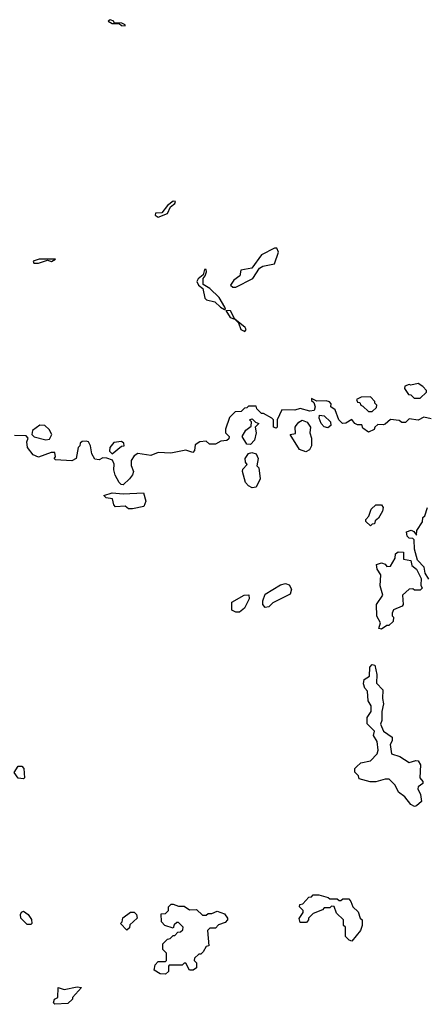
# Model space of a CAD drawing. Extents: x 2386423 to 2568864, y 578392 to 761999.
# Tile 77 of 256: x 2511744 to 2513954, y 600088 to 605424. Entities that reach past the tile are written whole.
import ezdxf

# ---------------------------------------------------------------- set-up
doc = ezdxf.new("R2010")
doc.units = 0

msp = doc.modelspace()

# ---------------------------------------------------------------- linework, layer by layer
at = {"layer": '0CON05XD'}
for points in [[(2512315, 605390), (2512316, 605395), (2512296.7, 605405), (2512256.7, 605406.7), (2512253.3, 605415), (2512235, 605423.8), (2512223.6, 605416.4), (2512245, 605404), (2512282.5, 605402.5), (2512295, 605391.4), (2512315, 605390)], [(2512495, 604353.8), (2512545, 604372.5), (2512561.2, 604408.8), (2512585, 604427.5), (2512588.8, 604438.8), (2512575, 604440), (2512545, 604417.5), (2512515, 604377.5), (2512480, 604375), (2512477.5, 604365), (2512495, 604353.8)], [(2512915, 603973.3), (2513008.3, 604021.7), (2513043.6, 604076.4), (2513061.7, 604088.3), (2513125, 604100), (2513146.1, 604163.9), (2513137.5, 604185), (2513125, 604186.2), (2513055, 604148.8), (2513002.3, 604077.7), (2512943.6, 604066.4), (2512937.5, 604035), (2512905, 604012.5), (2512887.5, 603985), (2512900, 603975), (2512915, 603973.3)], [(2511845, 604104), (2511895, 604120), (2511916.1, 604113.9), (2511937.5, 604125), (2511850, 604125), (2511817.5, 604115), (2511820, 604105), (2511845, 604104)], [(2512855, 603852.5), (2512860, 603855), (2512856.7, 603865), (2512825, 603917.5), (2512775, 603966.7), (2512739.3, 603989.3), (2512738.3, 604021.7), (2512750, 604035), (2512757, 604057), (2512755, 604070), (2512745, 604070), (2512738.3, 604041.7), (2512710.7, 604019.3), (2512703.3, 604005), (2512714.1, 603984.1), (2512736.4, 603966.4), (2512746.7, 603915), (2512756.1, 603906.1), (2512802.5, 603895), (2512832.5, 603865), (2512855, 603852.5)], [(2512965, 603733.3), (2512972.5, 603745), (2512966.2, 603755), (2512910, 603800), (2512887.5, 603845), (2512861.7, 603848.3), (2512885, 603810), (2512910, 603800), (2512930, 603780), (2512942.5, 603745), (2512965, 603733.3)], [(2513915, 603372.5), (2513950, 603405), (2513950, 603415), (2513930, 603435), (2513905, 603452.5), (2513865, 603442.5), (2513855, 603447.5), (2513831.7, 603438.3), (2513830, 603425), (2513851.7, 603391.7), (2513865, 603390), (2513882.5, 603372.5), (2513915, 603372.5)], [(2513975, 603260), (2513935, 603270), (2513905, 603252.5), (2513855, 603260), (2513835, 603240), (2513815, 603240), (2513801.7, 603251.7), (2513755, 603257.5), (2513725, 603232.5), (2513715, 603227.5), (2513685, 603230), (2513670, 603215), (2513665, 603202.5), (2513635, 603187.5), (2513605, 603210), (2513598.3, 603228.3), (2513575, 603227.5), (2513560, 603235), (2513545, 603257.5), (2513512.7, 603237.3), (2513494.4, 603234.4), (2513474.2, 603255), (2513455, 603310), (2513430, 603325), (2513431.7, 603341.7), (2513423, 603353), (2513405, 603358.8), (2513355, 603356.2), (2513325, 603370), (2513325, 603360), (2513338.8, 603348.8), (2513346.2, 603325), (2513340, 603305), (2513317, 603303), (2513265, 603316.7), (2513235, 603307.5), (2513165, 603310), (2513140, 603255), (2513140, 603215), (2513135, 603210), (2513120, 603215), (2513120, 603255), (2513110, 603265), (2513065, 603290), (2513055, 603290), (2513030, 603315), (2513025, 603330), (2512985, 603330), (2512975, 603320), (2512961.7, 603318.3), (2512945, 603300), (2512911.7, 603298.3), (2512881.7, 603268.3), (2512860, 603205), (2512860, 603185), (2512880, 603165), (2512878.3, 603151.7), (2512867, 603143), (2512835, 603140), (2512805, 603122.5), (2512773.6, 603123.6), (2512755, 603140), (2512720, 603135), (2512695, 603120), (2512691.7, 603088.3), (2512681.7, 603078.3), (2512645, 603090), (2512563.6, 603073.6), (2512495, 603077.5), (2512455, 603062.5), (2512385, 603072.5), (2512365, 603060), (2512348, 603035), (2512347.3, 603007.3), (2512360, 602975), (2512355, 602957.5), (2512340, 602935), (2512305, 602903.3), (2512293.9, 602903.9), (2512282.5, 602915), (2512261.2, 602955), (2512253.8, 602985), (2512256.7, 603015), (2512246.7, 603036.7), (2512217, 603047), (2512195, 603050), (2512175, 603037.5), (2512151.7, 603041.7), (2512135, 603070), (2512127.5, 603115), (2512117.5, 603135), (2512105, 603140), (2512083, 603137), (2512071.7, 603128.3), (2512070, 603115), (2512060, 603105), (2512050, 603045), (2512027, 603033), (2511938.3, 603038.3), (2511930, 603045), (2511937.5, 603055), (2511935, 603077.5), (2511915, 603077.5), (2511845, 603053.3), (2511817.5, 603065), (2511786.7, 603105), (2511782.5, 603135), (2511790, 603155), (2511778.3, 603168.3), (2511715, 603170)], [(2513655, 603300), (2513678.3, 603321.7), (2513680, 603335), (2513670, 603345), (2513670, 603355), (2513645, 603380), (2513595, 603377.5), (2513570, 603365), (2513575, 603350), (2513588.3, 603348.3), (2513592.5, 603335), (2513605, 603330), (2513635, 603300), (2513655, 603300)], [(2513415, 603212.5), (2513395, 603217.5), (2513377.5, 603235), (2513367.5, 603265), (2513370, 603280), (2513395, 603276.2), (2513428, 603245), (2513431.2, 603225), (2513415, 603212.5)], [(2511885, 603147.5), (2511905, 603150), (2511917.5, 603175), (2511903, 603203), (2511880, 603225), (2511853, 603227), (2511813, 603197), (2511810, 603175), (2511823, 603163), (2511885, 603147.5)], [(2512995, 603121.2), (2512975, 603123.3), (2512950, 603165), (2512970.5, 603199.5), (2512998.3, 603221.7), (2513000, 603245), (2512990, 603255), (2513005, 603260), (2513021.7, 603241.7), (2513040, 603235), (2513020, 603215), (2513026.7, 603185), (2513017.5, 603145), (2512995, 603121.2)], [(2513295, 603081.2), (2513260, 603095), (2513210, 603175), (2513238.3, 603181.7), (2513237.5, 603215), (2513242.5, 603225), (2513256.7, 603243.3), (2513275, 603252.5), (2513301.7, 603241.7), (2513320, 603215), (2513317.5, 603185), (2513326.2, 603155), (2513326, 603115), (2513315, 603093.3), (2513295, 603081.2)], [(2512245, 603070), (2512295, 603112.5), (2512310, 603115), (2512308.3, 603128.3), (2512295, 603137.5), (2512255, 603132.5), (2512232.5, 603105), (2512230, 603085), (2512245, 603070)], [(2513005, 602887.5), (2512985, 602896.7), (2512967.5, 602915), (2512952.5, 602975), (2512953, 602987), (2512977.5, 603012.5), (2512967.5, 603025), (2512966.2, 603045), (2512985, 603073.3), (2513002.3, 603077.7), (2513025, 603070), (2513036, 603045), (2513030, 603005), (2513040, 602995), (2513047.5, 602935), (2513025, 602890), (2513005, 602887.5)], [(2512355, 602772.5), (2512333, 602773), (2512315, 602787.5), (2512263, 602783), (2512253.6, 602793.6), (2512246.4, 602826.4), (2512213, 602833), (2512200, 602845), (2512245, 602860), (2512305, 602853.3), (2512415, 602860), (2512427.5, 602815), (2512417.5, 602785), (2512355, 602772.5)], [(2513645, 602680), (2513620, 602705), (2513620, 602715), (2513637, 602733), (2513649.3, 602770.7), (2513675, 602793.8), (2513705, 602794), (2513715, 602780), (2513710, 602760), (2513688.3, 602721.7), (2513671.7, 602708.3), (2513668.3, 602691.7), (2513655, 602690), (2513645, 602680)], [(2513962.4, 602392.4), (2513942, 602425), (2513936.4, 602456.4), (2513901.2, 602495), (2513883.8, 602555), (2513882.5, 602605), (2513875, 602612.5), (2513855, 602614), (2513845, 602623.8), (2513841.4, 602648.6), (2513866.4, 602656.4), (2513880, 602650), (2513895, 602630), (2513897.5, 602655), (2513927, 602703), (2513930, 602725), (2513940, 602735), (2513955, 602780)], [(2513705, 602120), (2513690, 602125), (2513700, 602155), (2513680.7, 602190.7), (2513677.5, 602255), (2513712.5, 602305), (2513697.5, 602355), (2513702.5, 602415), (2513682.5, 602445), (2513678.3, 602471.7), (2513705, 602480), (2513725, 602472.5), (2513735, 602460), (2513755, 602462.5), (2513780, 602505), (2513781.7, 602528.3), (2513795, 602540), (2513825, 602537.5), (2513825, 602500), (2513865, 602492.5), (2513870, 602465), (2513895.9, 602445.9), (2513920, 602395), (2513918.3, 602358.3), (2513926.4, 602343.6), (2513915, 602332.5), (2513885, 602332.5), (2513875, 602340), (2513855, 602337.5), (2513820, 602305), (2513822.5, 602255), (2513817.5, 602245), (2513770, 602225), (2513763, 602207), (2513763, 602193), (2513770, 602185), (2513768.3, 602161.7), (2513745, 602140), (2513735, 602140), (2513705, 602120)], [(2513075, 602237.5), (2513062.5, 602255), (2513062.5, 602275), (2513075, 602310), (2513158.3, 602361.7), (2513185, 602367.5), (2513205, 602360), (2513217.5, 602337.5), (2513209.3, 602310.7), (2513116.4, 602263.6), (2513095, 602242.5), (2513075, 602237.5)], [(2512935, 602213.3), (2512915, 602213.3), (2512893.6, 602223.6), (2512893.9, 602266.1), (2512960, 602305), (2512987, 602307), (2512987.5, 602285), (2512962.5, 602235), (2512935, 602213.3)], [(2513885, 601160), (2513865, 601170), (2513831.7, 601211.7), (2513797, 601237), (2513780, 601275), (2513747, 601307), (2513725, 601307.5), (2513675, 601292.5), (2513643.6, 601293.6), (2513585, 601310), (2513580, 601325), (2513560, 601345), (2513560, 601365), (2513570, 601375), (2513594.1, 601395.9), (2513645, 601407.5), (2513682.5, 601445), (2513687.5, 601465), (2513681.7, 601511.7), (2513662.5, 601545), (2513667, 601567), (2513628.3, 601608.3), (2513628.3, 601641.7), (2513650, 601675), (2513650, 601705), (2513633, 601733), (2513630, 601785), (2513615, 601800), (2513607.5, 601825), (2513611.7, 601848.3), (2513640, 601865), (2513642.5, 601915), (2513655, 601930), (2513670, 601925), (2513680, 601875), (2513678.3, 601828.3), (2513711.7, 601791.7), (2513710, 601745), (2513716.4, 601716.4), (2513706.7, 601675), (2513707.5, 601625), (2513700, 601605), (2513717, 601567), (2513762.5, 601535), (2513762.5, 601515), (2513752.5, 601495), (2513760, 601445), (2513805, 601430), (2513855, 601397.5), (2513890.7, 601409.3), (2513905, 601406.7), (2513917.5, 601385), (2513912.5, 601315), (2513930, 601295), (2513930, 601285), (2513903.6, 601266.4), (2513902.5, 601255), (2513917.5, 601225), (2513923, 601187), (2513895, 601163.3), (2513885, 601160)], [(2511765, 601310), (2511735, 601312.5), (2511713, 601343), (2511735, 601377.5), (2511755, 601377.5), (2511766.7, 601365), (2511770, 601315), (2511765, 601310)], [(2513545, 600430), (2513530, 600435), (2513510, 600455), (2513510, 600505), (2513500, 600515), (2513500, 600545), (2513461.7, 600581.7), (2513448.3, 600618.3), (2513435, 600620), (2513425, 600610), (2513395, 600610), (2513385, 600600), (2513335, 600580), (2513310, 600555), (2513310, 600545), (2513298.3, 600531.7), (2513265, 600530), (2513258.3, 600551.7), (2513280, 600585), (2513280, 600595), (2513260, 600615), (2513261.7, 600628.3), (2513278.3, 600631.7), (2513311.7, 600668.3), (2513325, 600670), (2513335, 600680), (2513365, 600680), (2513417, 600667), (2513425, 600660), (2513465, 600660), (2513475, 600650), (2513485, 600650), (2513495, 600660), (2513528.3, 600658.3), (2513540, 600645), (2513550, 600615), (2513578.3, 600588.3), (2513590, 600555), (2513600, 600545), (2513600, 600515), (2513591.7, 600488.3), (2513545, 600430)], [(2512535, 600250), (2512505, 600252.5), (2512472.5, 600272.5), (2512478.3, 600301.7), (2512495, 600320), (2512535, 600320), (2512540, 600325), (2512540, 600365), (2512520, 600385), (2512520, 600415), (2512545, 600440), (2512560, 600445), (2512575, 600460), (2512585, 600460), (2512601.7, 600478.3), (2512615, 600480), (2512628.3, 600491.7), (2512630, 600505), (2512605, 600530), (2512595, 600530), (2512581.7, 600518.3), (2512575, 600500), (2512530, 600515), (2512512.5, 600535), (2512511.7, 600578.3), (2512535, 600580), (2512550, 600595), (2512550, 600615), (2512565, 600630), (2512575, 600630), (2512605, 600620), (2512635, 600620), (2512665, 600600), (2512701.7, 600601.7), (2512735, 600570), (2512755, 600570), (2512765, 600580), (2512785, 600580), (2512815, 600592.5), (2512855, 600577.5), (2512870, 600555), (2512870, 600545), (2512858.3, 600531.7), (2512821.7, 600518.3), (2512805, 600500), (2512775, 600500), (2512761.7, 600488.3), (2512770, 600405), (2512755, 600400), (2512738.3, 600371.7), (2512725, 600360), (2512715, 600360), (2512691.7, 600338.3), (2512690, 600325), (2512701.7, 600311.7), (2512702.5, 600285), (2512685, 600272.5), (2512665, 600272.5), (2512645, 600310), (2512635, 600310), (2512625, 600300), (2512555, 600300), (2512550, 600295), (2512550, 600265), (2512535, 600250)], [(2511805, 600520), (2511785, 600520), (2511750, 600555), (2511747.5, 600575), (2511753.6, 600586.4), (2511765, 600592.5), (2511790, 600575), (2511807, 600547), (2511810, 600525), (2511805, 600520)], [(2512325, 600490), (2512290, 600525), (2512300, 600535), (2512303, 600557), (2512345, 600587.5), (2512365, 600587.5), (2512377.5, 600575), (2512380, 600555), (2512341.7, 600518.3), (2512338.3, 600501.7), (2512325, 600490)], [(2511935, 600087.5), (2511927.5, 600095), (2511932.5, 600115), (2511950, 600125), (2511951.7, 600178.3), (2511985, 600167.5), (2512055, 600182.5), (2512078.3, 600178.3), (2512030, 600125), (2512030, 600115), (2512005, 600092.5), (2511935, 600087.5)]]:
    msp.add_lwpolyline(points, dxfattribs=at)

doc.saveas('drawing.dxf')
